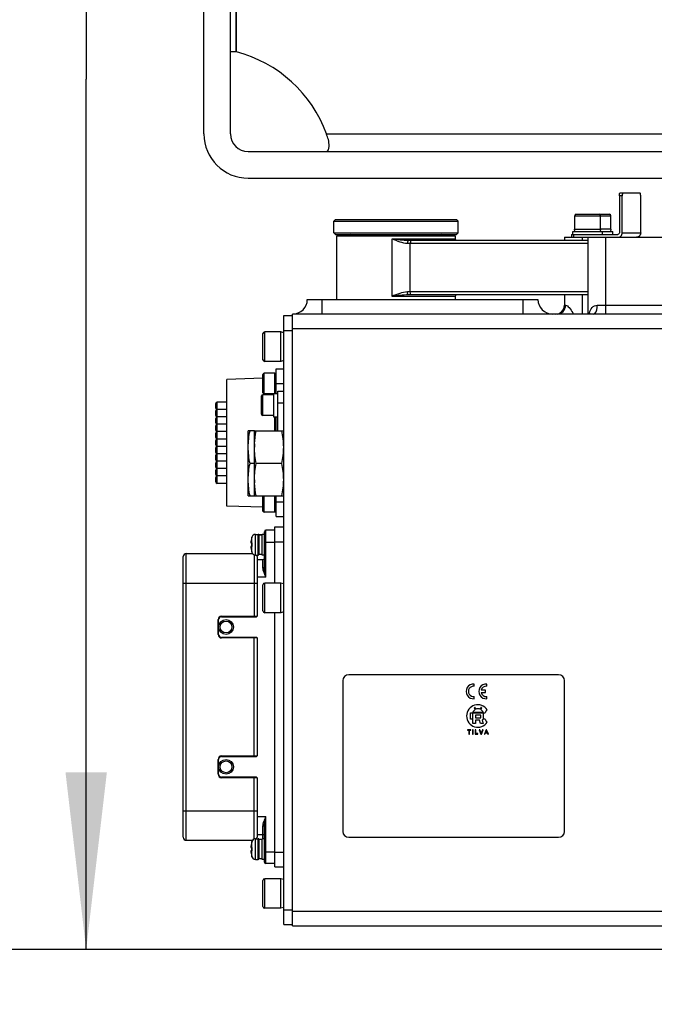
# Model space of a CAD drawing. Header units: millimetres. Extents: x 0 to 11890, y 0 to 8410.
# Tile 72 of 103: x 6640 to 6855, y 5260 to 5593. Entities that reach past the tile are written whole.
import ezdxf

# ---------------------------------------------------------------- set-up
doc = ezdxf.new("R2010")
doc.units = ezdxf.units.MM
doc.header["$LTSCALE"] = 653.95
doc.layers.get('0').update_dxf_attribs({"linetype": 'CONTINUOUS'})
for name, color, linetype in [('304103000003DXF_CONTINUOUS_LINE', 7, 'CONTINUOUS'), ('304103000004DXF_CONTINUOUS_LINE', 7, 'CONTINUOUS'), ('304104000035DXF_CONTINUOUS_LINE', 7, 'CONTINUOUS'), ('304105000026DXF_CONTINUOUS_LINE', 7, 'CONTINUOUS'), ('304105000028DXF_CONTINUOUS_LINE', 7, 'CONTINUOUS'), ('304105000031DXF_CONTINUOUS_LINE', 7, 'CONTINUOUS'), ('304105000042DXF_CONTINUOUS_LINE', 7, 'CONTINUOUS'), ('304105000436DXF_CONTINUOUS_LINE', 7, 'CONTINUOUS'), ('304106000002DXF_CONTINUOUS_LINE', 7, 'CONTINUOUS'), ('304110000233DXF_CONTINUOUS_LINE', 7, 'CONTINUOUS'), ('304110000234DXF_CONTINUOUS_LINE', 7, 'CONTINUOUS'), ('304112000003DXF_CONTINUOUS_LINE', 7, 'CONTINUOUS'), ('501023000016DXF_CONTINUOUS_LINE', 7, 'CONTINUOUS'), ('501023000020DXF_CONTINUOUS_LINE', 7, 'CONTINUOUS'), ('501023000021DXF_CONTINUOUS_LINE', 7, 'CONTINUOUS'), ('501023000078DXF_CONTINUOUS_LINE', 7, 'CONTINUOUS'), ('504001000006DXF_CONTINUOUS_LINE', 7, 'CONTINUOUS'), ('604006000001DXF_CONTINUOUS_LINE', 7, 'CONTINUOUS'), ('604006000002DXF_CONTINUOUS_LINE', 7, 'CONTINUOUS'), ('604006000006DXF_CONTINUOUS_LINE', 7, 'CONTINUOUS'), ('627001000003DXF_CONTINUOUS_LINE', 7, 'CONTINUOUS'), ('627001000004DXF_CONTINUOUS_LINE', 7, 'CONTINUOUS'), ('运动范围_DXF_BALLOON', 7, 'CONTINUOUS'), ('运动范围_DXF_DIMENSION', 7, 'CONTINUOUS')]:
    doc.layers.add(name, color=color, linetype=linetype)
doc.styles.get("Standard").update_dxf_attribs({"font": 'txt', "width": 0.7})
doc.dimstyles.new('DIMSTYLE_1', dxfattribs={"dimtxt": 100, "dimasz": 60, "dimexe": 2, "dimexo": 0.2, "dimgap": 2.5, "dimtad": 0, "dimtih": 1, "dimtoh": 1, "dimdec": 1, "dimdsep": 46, "dimtxsty": 'Standard', "dimblk": '_FILLED', "dimblk1": '_FILLED', "dimblk2": '_FILLED', "dimcen": 0.09, "dimclrt": 5, "dimazin": 2, "dimtp": 0.1, "dimtm": 0.1, "dimtfac": 1, "dimtdec": 1, "dimtofl": 0, "dimtmove": 0, "dimatfit": 3, "dimldrblk": '_FILLED', "dimfxl": 0, "dimtolj": 1, "dimarcsym": 0})
doc.dimstyles.new('DIMSTYLE_2', dxfattribs={"dimtxt": 100, "dimasz": 60, "dimexe": 2, "dimexo": 0.2, "dimgap": 2.5, "dimtad": 0, "dimtih": 1, "dimtoh": 1, "dimdsep": 46, "dimtxsty": 'Standard', "dimblk": '_FILLED', "dimblk1": '_FILLED', "dimblk2": '_FILLED', "dimcen": 0.09, "dimclrt": 5, "dimazin": 2, "dimtp": 0.01, "dimtm": 0.01, "dimtfac": 1, "dimtofl": 0, "dimtmove": 0, "dimatfit": 3, "dimldrblk": '_FILLED', "dimfxl": 0, "dimtolj": 1, "dimarcsym": 0})
doc.dimstyles.new('DIMSTYLE_3', dxfattribs={"dimtxt": 100, "dimasz": 60, "dimexe": 2, "dimexo": 0.2, "dimgap": 2.5, "dimtad": 1, "dimdec": 1, "dimdsep": 46, "dimtxsty": 'Standard', "dimblk": '_FILLED', "dimblk1": '_FILLED', "dimblk2": '_FILLED', "dimcen": 0.09, "dimclrt": 5, "dimazin": 2, "dimtp": 0.1, "dimtm": 0.1, "dimtfac": 1, "dimtdec": 1, "dimtofl": 0, "dimtmove": 0, "dimatfit": 3, "dimldrblk": '_FILLED', "dimfxl": 0, "dimtolj": 1, "dimarcsym": 0})
doc.dimstyles.new('DIMSTYLE_4', dxfattribs={"dimtxt": 100, "dimasz": 60, "dimexe": 2, "dimexo": 0.2, "dimgap": 2.5, "dimtad": 1, "dimdsep": 46, "dimtxsty": 'Standard', "dimblk": '_FILLED', "dimblk1": '_FILLED', "dimblk2": '_FILLED', "dimcen": 0.09, "dimclrt": 5, "dimazin": 2, "dimtp": 0.01, "dimtm": 0.01, "dimtfac": 1, "dimtofl": 0, "dimtmove": 0, "dimatfit": 3, "dimldrblk": '_FILLED', "dimfxl": 0, "dimtolj": 1, "dimarcsym": 0})
doc.dimstyles.new('DIMSTYLE_7', dxfattribs={"dimtxt": 100, "dimasz": 60, "dimexe": 2, "dimexo": 0.2, "dimgap": 2.5, "dimtad": 0, "dimtih": 1, "dimtoh": 1, "dimdec": 1, "dimdsep": 46, "dimtxsty": 'Standard', "dimblk": '_FILLED', "dimblk1": '_FILLED', "dimblk2": '_FILLED', "dimcen": 0.09, "dimclrt": 5, "dimazin": 2, "dimtp": 0.01, "dimtm": 0.01, "dimtfac": 1, "dimtofl": 0, "dimtmove": 0, "dimatfit": 3, "dimldrblk": '_FILLED', "dimfxl": 0, "dimtolj": 1, "dimarcsym": 0})

# ---------------------------------------------------------------- blocks, each defined once
blk = doc.blocks.new('*D5')
at = {"layer": '运动范围_DXF_DIMENSION', "color": 2, "linetype": 'Continuous', "transparency": 16777216}
blk.add_line((6593.5, 4892.23), (5267.1, 4892.23), dxfattribs=at)
blk = doc.blocks.new('_FILLED')
at = {"color": 0, "linetype": 'ByBlock'}
blk.add_solid([(0, 0), (-1, 0.1167), (-1, -0.1167)], dxfattribs=at)
blk = doc.blocks.new('*D6')
at = {"layer": '运动范围_DXF_DIMENSION', "color": 2, "linetype": 'Continuous', "transparency": 16777216}
blk.add_line((7029.4, 5278.23), (5267.1, 5278.23), dxfattribs=at)
blk = doc.blocks.new('*D9')
at = {"layer": '运动范围_DXF_DIMENSION', "color": 2, "linetype": 'Continuous', "transparency": 16777216}
blk.add_line((6956.59, 6685), (5267.1, 6685), dxfattribs=at)
blk = doc.blocks.new('*D13')
at = {"layer": '运动范围_DXF_DIMENSION', "color": 2, "linetype": 'Continuous', "transparency": 16777216}
blk.add_line((5388.14, 5865.23), (5388.14, 4198.73), dxfattribs=at)
blk = doc.blocks.new('*D15')
at = {"layer": '运动范围_DXF_DIMENSION', "color": 2, "linetype": 'Continuous', "transparency": 16777216}
for p, q in [((5388.14, 5865.23), (5388.14, 3597.55)), ((9122.85, 5865.23), (9122.85, 3597.55)), ((5388.14, 3617.55), (7255.5, 3617.55)), ((9122.85, 3617.55), (7255.5, 3617.55))]:
    blk.add_line(p, q, dxfattribs=at)
at = {"layer": '运动范围_DXF_DIMENSION', "color": 2, "linetype": 'Continuous', "transparency": 16777216, "xscale": 60, "yscale": 60, "zscale": 60, "rotation": 180}
blk.add_blockref('_FILLED', (5388.14, 3617.55), dxfattribs=at)
at = {"layer": '运动范围_DXF_DIMENSION', "color": 2, "linetype": 'Continuous', "transparency": 16777216, "xscale": 60, "yscale": 60, "zscale": 60}
blk.add_blockref('_FILLED', (9122.85, 3617.55), dxfattribs=at)
blk = doc.blocks.new('*D24')
at = {"layer": '运动范围_DXF_DIMENSION', "color": 2, "linetype": 'Continuous', "transparency": 16777216}
for p, q in [((7110.32, 5492.23), (7110.32, 7210.21)), ((7255.32, 6894.23), (7255.32, 7210.21)), ((7182.82, 7190.21), (6730.85, 7190.21)), ((7110.32, 7190.21), (7182.82, 7190.21)), ((7255.32, 7190.21), (7182.82, 7190.21))]:
    blk.add_line(p, q, dxfattribs=at)
at = {"layer": '运动范围_DXF_DIMENSION', "color": 2, "linetype": 'Continuous', "transparency": 16777216, "xscale": 60, "yscale": 60, "zscale": 60, "rotation": 180}
blk.add_blockref('_FILLED', (7110.32, 7190.21), dxfattribs=at)
at = {"layer": '运动范围_DXF_DIMENSION', "color": 2, "linetype": 'Continuous', "transparency": 16777216, "xscale": 60, "yscale": 60, "zscale": 60}
blk.add_blockref('_FILLED', (7255.32, 7190.21), dxfattribs=at)
blk = doc.blocks.new('*D28')
at = {"layer": '运动范围_DXF_DIMENSION', "color": 2, "linetype": 'Continuous', "transparency": 16777216}
for p, q in [((7053.32, 5867.23), (6642.49, 5867.23)), ((6662.49, 5867.23), (6662.49, 5572.73)), ((6662.49, 5278.23), (6662.49, 5572.73)), ((7029.22, 5278.23), (6642.49, 5278.23))]:
    blk.add_line(p, q, dxfattribs=at)
at = {"layer": '运动范围_DXF_DIMENSION', "color": 2, "linetype": 'Continuous', "transparency": 16777216, "xscale": 60, "yscale": 60, "zscale": 60}
for p, rotation in [((6662.49, 5867.23), 90), ((6662.49, 5278.23), 270)]:
    blk.add_blockref('_FILLED', p, dxfattribs=dict(at, rotation=rotation))
blk = doc.blocks.new('*D35')
at = {"layer": '运动范围_DXF_BALLOON', "color": 2, "linetype": 'Continuous', "transparency": 16777216}
for p, q in [((6845.86, 7596.69), (6845.86, 7814.98)), ((6958.59, 7442.31), (6845.86, 7596.69)), ((6958.59, 6687), (6958.59, 7442.31))]:
    blk.add_line(p, q, dxfattribs=at)
blk = doc.blocks.new('*D36')
at = {"layer": '运动范围_DXF_BALLOON', "color": 2, "linetype": 'Continuous', "transparency": 16777216}
blk.add_line((6466.67, 5502.29), (6466.67, 7814.98), dxfattribs=at)

msp = doc.modelspace()

# ---------------------------------------------------------------- linework, layer by layer
at = {"color": 2, "linetype": 'Continuous'}
for radius, start, end in [(1867.359, 315.002639, 180), (870, 109.954556, 204.946626)]:
    msp.add_arc((7255.496, 5867.233), radius, start, end, dxfattribs=at)
at = {"layer": '304103000003DXF_CONTINUOUS_LINE', "color": 7, "linetype": 'Continuous'}
for p, q in [((6747.316, 5498.233), (6747.316, 5519.733)), ((6747.317, 5519.733), (6787.316, 5519.733)), ((6771.522, 5518.233), (6832.316, 5518.233)), ((6787.316, 5519.733), (6787.316, 5518.733)), ((6832.316, 5499.733), (6771.522, 5499.733)), ((6787.316, 5499.233), (6787.316, 5498.233))]:
    msp.add_line(p, q, dxfattribs=at)
at = {"layer": '304103000003DXF_CONTINUOUS_LINE', "color": 9, "linetype": 'Continuous'}
for p, q in [((6765.989, 5499.233), (6765.989, 5518.733)), ((6765.989, 5518.733), (6787.316, 5518.733)), ((6771.195, 5517.233), (6832.316, 5517.233)), ((6772.154, 5500.733), (6772.154, 5517.233)), ((6832.316, 5500.733), (6771.195, 5500.733)), ((6787.316, 5499.233), (6765.989, 5499.233))]:
    msp.add_line(p, q, dxfattribs=at)
at = {"layer": '304103000003DXF_CONTINUOUS_LINE', "color": 7, "linetype": 'Continuous'}
for centre, start, end in [((6787.816, 5518.733), 180, 270), ((6787.816, 5499.233), 90, 180)]:
    msp.add_arc(centre, 0.5, start, end, dxfattribs=at)
at = {"layer": '304103000003DXF_CONTINUOUS_LINE', "color": 9, "linetype": 'Continuous'}
for points, knots in [([(6765.989, 5518.733), (6766.841, 5518.386), (6768.51, 5517.701), (6770.303, 5517.234), (6771.195, 5517.233)], [0, 0, 0, 0, 0.5075334, 1, 1, 1, 1]), ([(6771.522, 5518.233), (6771.398, 5518.233), (6771.214, 5517.783), (6771.195, 5517.471), (6771.195, 5517.233)], [0, 0, 0, 0, 0.3433011, 1, 1, 1, 1]), ([(6772.529, 5518.233), (6772.397, 5518.233), (6772.173, 5517.804), (6772.154, 5517.472), (6772.154, 5517.233)], [0, 0, 0, 0, 0.3556388, 1, 1, 1, 1]), ([(6771.195, 5500.733), (6770.303, 5500.733), (6768.51, 5500.265), (6766.841, 5499.581), (6765.989, 5499.233)], [0, 0, 0, 0, 0.4924677, 1, 1, 1, 1]), ([(6771.522, 5499.733), (6771.398, 5499.733), (6771.214, 5500.184), (6771.195, 5500.495), (6771.195, 5500.733)], [0, 0, 0, 0, 0.3433022, 1, 1, 1, 1]), ([(6772.529, 5499.733), (6772.397, 5499.733), (6772.173, 5500.162), (6772.154, 5500.495), (6772.154, 5500.733)], [0, 0, 0, 0, 0.3556388, 1, 1, 1, 1])]:
    msp.add_open_spline(points, degree=3, knots=knots, dxfattribs=at)
for points in [[(6765.989, 5518.733), (6767.827, 5518.507), (6769.67, 5518.233), (6771.522, 5518.233)], [(6771.522, 5499.733), (6769.67, 5499.733), (6767.827, 5499.46), (6765.989, 5499.233)]]:
    msp.add_open_spline(points, degree=3, dxfattribs=at)
at = {"layer": '304103000004DXF_CONTINUOUS_LINE', "color": 7, "linetype": 'Continuous'}
for p, q in [((6824.316, 5519.233), (6890.316, 5519.233)), ((6824.316, 5519.233), (6824.316, 5518.233)), ((6832.316, 5493.233), (6832.316, 5519.233)), ((6737.316, 5498.233), (6815.316, 5498.233)), ((6824.316, 5499.733), (6824.316, 5496.233)), ((6732.316, 5286.233), (6732.316, 5493.233)), ((6890.316, 5493.233), (6732.316, 5493.233)), ((6732.316, 5286.233), (6859.316, 5286.233))]:
    msp.add_line(p, q, dxfattribs=at)
at = {"layer": '304103000004DXF_CONTINUOUS_LINE', "color": 9, "linetype": 'Continuous'}
for p, q in [((6830.316, 5519.233), (6830.316, 5518.233)), ((6838.316, 5493.233), (6838.316, 5519.233)), ((6742.316, 5493.233), (6742.316, 5498.233)), ((6810.316, 5493.233), (6810.316, 5498.233)), ((6830.316, 5499.733), (6830.316, 5493.233)), ((6824.316, 5496.233), (6824.681, 5496.233)), ((6835.428, 5496.233), (6873.316, 5496.233)), ((6895.316, 5488.233), (6732.316, 5488.233)), ((6732.316, 5291.233), (6865.316, 5291.233))]:
    msp.add_line(p, q, dxfattribs=at)
at = {"layer": '304103000004DXF_CONTINUOUS_LINE', "color": 7, "linetype": 'Continuous'}
for centre, radius, start, end in [((6732.316, 5498.233), 5, 270, 360), ((6820.316, 5498.233), 5, 180, 270), ((6821.316, 5496.233), 3, 270, 360)]:
    msp.add_arc(centre, radius, start, end, dxfattribs=at)
at = {"layer": '304103000004DXF_CONTINUOUS_LINE', "color": 9, "linetype": 'Continuous'}
for centre, radius, start, end in [((6811.192, 5484.365), 18.482, 28.67856, 30.40906), ((6841.742, 5491.326), 9.246, 165.62207, 168.06845)]:
    msp.add_arc(centre, radius, start, end, dxfattribs=at)
for points, knots in [([(6821.864, 5493.233), (6822.59, 5493.233), (6824.123, 5493.919), (6824.681, 5495.475), (6824.681, 5496.233)], [0, 0, 0, 0, 0.4889122, 1, 1, 1, 1]), ([(6824.681, 5496.233), (6825.146, 5496.233), (6826.111, 5495.251), (6826.765, 5494.345), (6827.132, 5493.72)], [0, 0, 0, 0, 0.3909969, 1, 1, 1, 1]), ([(6832.785, 5493.622), (6832.953, 5494.274), (6833.395, 5495.606), (6834.779, 5496.233), (6835.428, 5496.233)], [0, 0, 0, 0, 0.50934, 1, 1, 1, 1]), ([(6833.983, 5493.233), (6834.182, 5493.233), (6835.304, 5493.833), (6835.428, 5495.263), (6835.428, 5496.233)], [0, 0, 0, 0, 0.1704113, 1, 1, 1, 1])]:
    msp.add_open_spline(points, degree=3, knots=knots, dxfattribs=at)
at = {"layer": '304104000035DXF_CONTINUOUS_LINE', "color": 7, "linetype": 'Continuous'}
for p, q in [((6746.816, 5525.233), (6746.316, 5524.733)), ((6746.316, 5520.733), (6746.316, 5524.733)), ((6746.316, 5524.733), (6788.316, 5524.733)), ((6746.816, 5525.233), (6787.816, 5525.233)), ((6787.816, 5525.233), (6788.316, 5524.733)), ((6788.316, 5520.733), (6788.316, 5524.733)), ((6746.816, 5520.233), (6746.316, 5520.733)), ((6746.316, 5520.733), (6788.316, 5520.733)), ((6746.816, 5520.233), (6787.816, 5520.233)), ((6787.816, 5520.233), (6788.316, 5520.733))]:
    msp.add_line(p, q, dxfattribs=at)
for centre, start, end in [((6751.816, 5519.733), 0, 90), ((6782.816, 5519.733), 90, 180)]:
    msp.add_arc(centre, 0.5, start, end, dxfattribs=at)
at = {"layer": '304105000026DXF_CONTINUOUS_LINE', "color": 7, "linetype": 'Continuous'}
for p, q in [((6729.316, 5286.733), (6729.316, 5492.733)), ((6729.316, 5492.733), (6732.316, 5492.733)), ((6729.316, 5286.733), (6732.316, 5286.733))]:
    msp.add_line(p, q, dxfattribs=at)
at = {"layer": '304105000026DXF_CONTINUOUS_LINE', "color": 9, "linetype": 'Continuous'}
for p, q in [((6729.316, 5487.733), (6732.316, 5487.733)), ((6729.316, 5291.733), (6732.316, 5291.733))]:
    msp.add_line(p, q, dxfattribs=at)
at = {"layer": '304105000028DXF_CONTINUOUS_LINE', "color": 7, "linetype": 'Continuous'}
for p, q in [((6702.316, 5554.233), (6702.316, 5629.233)), ((6711.316, 5554.233), (6711.316, 5629.233)), ((6713.116, 5629.233), (6713.116, 5581.981)), ((6713.316, 5581.93), (6713.316, 5629.233)), ((6717.316, 5548.233), (7349.316, 5548.233)), ((6717.316, 5539.233), (7349.316, 5539.233))]:
    msp.add_line(p, q, dxfattribs=at)
at = {"layer": '304105000028DXF_CONTINUOUS_LINE', "color": 9, "linetype": 'Continuous'}
msp.add_line((6743.777, 5554.233), (7322.856, 5554.233), dxfattribs=at)
at = {"layer": '304105000028DXF_CONTINUOUS_LINE', "color": 7, "linetype": 'Continuous'}
for centre, radius, start, end in [((6712.216, 5560.598), 21.402, 87.5899, 92.4101), ((6702.316, 5539.233), 44.091, 19.88948, 75.55296), ((6717.316, 5554.233), 15, 180, 270), ((6717.316, 5554.233), 6, 180, 270)]:
    msp.add_arc(centre, radius, start, end, dxfattribs=at)
msp.add_open_spline([(6743.777, 5548.233), (6744.434, 5548.233), (6745.013, 5551.27), (6744.269, 5552.875), (6743.777, 5554.233)], degree=3, knots=[0, 0, 0, 0, 0.3124625, 1, 1, 1, 1], dxfattribs=at)
at = {"layer": '304105000031DXF_CONTINUOUS_LINE', "color": 7, "linetype": 'Continuous'}
for p, q in [((6725.816, 5466.411), (6727.316, 5466.411)), ((6725.816, 5466.411), (6725.816, 5458.511)), ((6725.816, 5458.511), (6727.316, 5458.511))]:
    msp.add_line(p, q, dxfattribs=at)
at = {"layer": '304105000042DXF_CONTINUOUS_LINE', "color": 7, "linetype": 'Continuous'}
for p, q in [((6727.316, 5467.233), (6729.316, 5467.233)), ((6727.316, 5453.733), (6727.316, 5467.233))]:
    msp.add_line(p, q, dxfattribs=at)
at = {"layer": '304105000042DXF_CONTINUOUS_LINE', "color": 9, "linetype": 'Continuous'}
msp.add_line((6727.316, 5463.233), (6729.316, 5463.233), dxfattribs=at)
at = {"layer": '304105000436DXF_CONTINUOUS_LINE', "color": 7, "linetype": 'Continuous'}
for p, q in [((6843.133, 5534.233), (6849.86, 5534.233)), ((6842.882, 5533.233), (6842.882, 5520.733)), ((6843.85, 5520.733), (6843.85, 5533.233)), ((6850.11, 5520.733), (6850.11, 5533.233)), ((6826.642, 5520.233), (6842.398, 5520.233)), ((6826.642, 5520.233), (6826.642, 5519.233))]:
    msp.add_line(p, q, dxfattribs=at)
at = {"layer": '304105000436DXF_CONTINUOUS_LINE', "color": 9, "linetype": 'Continuous'}
for p, q in [((6843.85, 5533.233), (6842.882, 5533.233)), ((6827.392, 5520.233), (6827.392, 5519.233)), ((6843.85, 5520.733), (6850.11, 5520.733))]:
    msp.add_line(p, q, dxfattribs=at)
at = {"layer": '304105000436DXF_CONTINUOUS_LINE', "color": 7, "linetype": 'Continuous'}
for points, knots in [([(6842.882, 5533.233), (6842.882, 5533.47), (6842.912, 5533.794), (6843.002, 5534.123), (6843.092, 5534.233), (6843.133, 5534.233)], [0, 0, 0, 0, 0.6676563, 0.8850667, 1, 1, 1, 1]), ([(6844.101, 5534.233), (6844.06, 5534.233), (6843.97, 5534.123), (6843.881, 5533.794), (6843.85, 5533.47), (6843.85, 5533.233)], [0, 0, 0, 0, 0.1149333, 0.3323437, 1, 1, 1, 1]), ([(6850.11, 5533.233), (6850.11, 5533.47), (6850.08, 5533.794), (6849.99, 5534.123), (6849.9, 5534.233), (6849.86, 5534.233)], [0, 0, 0, 0, 0.6676563, 0.8850667, 1, 1, 1, 1]), ([(6842.882, 5520.733), (6842.882, 5520.606), (6842.783, 5520.344), (6842.522, 5520.233), (6842.398, 5520.233)], [0, 0, 0, 0, 0.5057211, 1, 1, 1, 1]), ([(6842.398, 5519.233), (6842.692, 5519.233), (6843.299, 5519.431), (6843.669, 5519.948), (6843.766, 5520.23)], [0, 0, 0, 0, 0.4955731, 1, 1, 1, 1]), ([(6850.11, 5520.733), (6850.11, 5520.352), (6849.812, 5519.565), (6849.03, 5519.233), (6848.658, 5519.233)], [0, 0, 0, 0, 0.5057211, 1, 1, 1, 1])]:
    msp.add_open_spline(points, degree=3, knots=knots, dxfattribs=at)
msp.add_open_spline([(6843.766, 5520.23), (6843.822, 5520.391), (6843.85, 5520.563), (6843.85, 5520.733)], degree=3, dxfattribs=at)
at = {"layer": '304106000002DXF_CONTINUOUS_LINE', "color": 7, "linetype": 'Continuous'}
for p, q in [((6695.316, 5316.233), (6695.316, 5411.233)), ((6696.316, 5412.233), (6718.775, 5412.233)), ((6720.316, 5411.233), (6720.316, 5391.083)), ((6708.316, 5390.883), (6720.116, 5390.883)), ((6707.316, 5384.883), (6707.316, 5389.883)), ((6720.116, 5383.883), (6708.316, 5383.883)), ((6720.316, 5383.683), (6720.316, 5343.783)), ((6708.316, 5343.583), (6720.116, 5343.583)), ((6707.316, 5337.583), (6707.316, 5342.583)), ((6720.116, 5336.583), (6708.316, 5336.583)), ((6720.316, 5336.383), (6720.316, 5316.233)), ((6696.316, 5315.233), (6718.775, 5315.233))]:
    msp.add_line(p, q, dxfattribs=at)
at = {"layer": '304106000002DXF_CONTINUOUS_LINE', "color": 9, "linetype": 'Continuous'}
for p, q in [((6696.316, 5315.233), (6696.316, 5412.233)), ((6719.316, 5411.832), (6719.316, 5390.883)), ((6695.316, 5402.233), (6720.316, 5402.233)), ((6708.316, 5391.083), (6720.316, 5391.083)), ((6708.316, 5391.083), (6708.316, 5390.883)), ((6707.116, 5389.883), (6707.316, 5389.883)), ((6707.116, 5384.883), (6707.116, 5389.883)), ((6707.116, 5384.883), (6707.316, 5384.883)), ((6708.316, 5383.683), (6708.316, 5383.883)), ((6720.316, 5383.683), (6708.316, 5383.683)), ((6719.316, 5343.583), (6719.316, 5383.883)), ((6708.316, 5343.783), (6720.316, 5343.783)), ((6708.316, 5343.783), (6708.316, 5343.583)), ((6707.116, 5342.583), (6707.316, 5342.583)), ((6707.116, 5337.583), (6707.116, 5342.583)), ((6707.116, 5337.583), (6707.316, 5337.583)), ((6708.316, 5336.383), (6708.316, 5336.583)), ((6720.316, 5336.383), (6708.316, 5336.383)), ((6719.316, 5315.635), (6719.316, 5336.583)), ((6695.316, 5325.233), (6720.316, 5325.233))]:
    msp.add_line(p, q, dxfattribs=at)
at = {"layer": '304106000002DXF_CONTINUOUS_LINE', "color": 7, "linetype": 'Continuous'}
for centre, radius, start, end in [((6696.316, 5411.233), 1, 90, 180), ((6719.316, 5411.233), 1, 0, 30.33173), ((6708.316, 5389.883), 1, 90, 180), ((6720.116, 5391.083), 0.2, 270, 360), ((6708.316, 5384.883), 1, 180, 270), ((6720.116, 5383.683), 0.2, 0, 90), ((6708.316, 5342.583), 1, 90, 180), ((6720.116, 5343.783), 0.2, 270, 360), ((6708.316, 5337.583), 1, 180, 270), ((6720.116, 5336.383), 0.2, 0, 90), ((6696.316, 5316.233), 1, 180, 270), ((6719.316, 5316.233), 1, 329.66827, 360)]:
    msp.add_arc(centre, radius, start, end, dxfattribs=at)
at = {"layer": '304106000002DXF_CONTINUOUS_LINE', "color": 9, "linetype": 'Continuous'}
for centre, start, end in [((6708.316, 5389.883), 90, 180), ((6708.316, 5384.883), 180, 270), ((6708.316, 5342.583), 90, 180), ((6708.316, 5337.583), 180, 270)]:
    msp.add_arc(centre, 1.2, start, end, dxfattribs=at)
at = {"layer": '304110000233DXF_CONTINUOUS_LINE', "color": 7, "linetype": 'Continuous'}
for p, q in [((6726.816, 5474.733), (6729.316, 5474.733)), ((6726.816, 5466.411), (6726.816, 5474.733)), ((6722.316, 5471.576), (6710.116, 5471.15)), ((6710.116, 5428.316), (6710.116, 5471.15)), ((6710.116, 5463.483), (6706.816, 5463.483)), ((6706.316, 5461.483), (6706.316, 5462.983)), ((6706.316, 5458.983), (6706.316, 5460.483)), ((6710.116, 5460.983), (6706.816, 5460.983)), ((6706.316, 5456.483), (6706.316, 5457.983)), ((6710.116, 5458.483), (6706.816, 5458.483)), ((6726.816, 5453.733), (6726.816, 5458.511)), ((6706.316, 5453.983), (6706.316, 5455.483)), ((6710.116, 5455.983), (6706.816, 5455.983)), ((6710.116, 5453.483), (6706.816, 5453.483)), ((6706.316, 5451.483), (6706.316, 5452.983)), ((6706.316, 5448.983), (6706.316, 5450.483)), ((6710.116, 5450.983), (6706.816, 5450.983)), ((6706.316, 5446.483), (6706.316, 5447.983)), ((6710.116, 5448.483), (6706.816, 5448.483)), ((6706.316, 5443.983), (6706.316, 5445.483)), ((6710.116, 5445.983), (6706.816, 5445.983)), ((6710.116, 5443.483), (6706.816, 5443.483)), ((6706.316, 5441.483), (6706.316, 5442.983)), ((6706.316, 5438.983), (6706.316, 5440.483)), ((6710.116, 5440.983), (6706.816, 5440.983)), ((6706.316, 5436.483), (6706.316, 5437.983)), ((6710.116, 5438.483), (6706.816, 5438.483)), ((6710.116, 5435.983), (6706.816, 5435.983)), ((6726.816, 5424.733), (6726.816, 5431.733)), ((6722.316, 5427.89), (6710.116, 5428.316)), ((6726.816, 5424.733), (6729.316, 5424.733))]:
    msp.add_line(p, q, dxfattribs=at)
at = {"layer": '304110000233DXF_CONTINUOUS_LINE', "color": 9, "linetype": 'Continuous'}
for p, q in [((6726.816, 5469.733), (6729.316, 5469.733)), ((6706.816, 5435.983), (6706.816, 5463.483)), ((6726.334, 5453.733), (6726.334, 5458.511)), ((6726.816, 5429.733), (6729.316, 5429.733))]:
    msp.add_line(p, q, dxfattribs=at)
at = {"layer": '304110000233DXF_CONTINUOUS_LINE', "color": 7, "linetype": 'Continuous'}
for centre, start, end in [((6706.816, 5462.983), 90, 180), ((6706.816, 5461.483), 180, 270), ((6706.816, 5460.483), 90, 180), ((6706.816, 5458.983), 180, 270), ((6706.816, 5457.983), 90, 180), ((6706.816, 5456.483), 180, 270), ((6706.816, 5455.483), 90, 180), ((6706.816, 5453.983), 180, 270), ((6706.816, 5452.983), 90, 180), ((6706.816, 5451.483), 180, 270), ((6706.816, 5450.483), 90, 180), ((6706.816, 5448.983), 180, 270), ((6706.816, 5447.983), 90, 180), ((6706.816, 5446.483), 180, 270), ((6706.816, 5445.483), 90, 180), ((6706.816, 5443.983), 180, 270), ((6706.816, 5442.983), 90, 180), ((6706.816, 5441.483), 180, 270), ((6706.816, 5440.483), 90, 180), ((6706.816, 5438.983), 180, 270), ((6706.816, 5437.983), 90, 180), ((6706.816, 5436.483), 180, 270)]:
    msp.add_arc(centre, 0.5, start, end, dxfattribs=at)
at = {"layer": '304110000234DXF_CONTINUOUS_LINE', "color": 7, "linetype": 'Continuous'}
for p, q in [((6726.316, 5420.133), (6723.316, 5420.133)), ((6726.316, 5421.233), (6729.316, 5421.233)), ((6726.316, 5402.233), (6726.316, 5421.233)), ((6718.492, 5417.633), (6718.542, 5417.805)), ((6718.492, 5417.633), (6718.513, 5417.633)), ((6719.787, 5418.733), (6720.716, 5418.733)), ((6722.016, 5418.533), (6720.916, 5418.533)), ((6720.916, 5418.533), (6720.916, 5411.933)), ((6722.016, 5418.51), (6720.916, 5418.51)), ((6722.816, 5418.733), (6722.016, 5418.733)), ((6722.016, 5411.734), (6722.016, 5418.733)), ((6722.816, 5407.697), (6722.816, 5419.633)), ((6718.206, 5415.833), (6718.513, 5415.833)), ((6718.513, 5414.633), (6718.206, 5414.633)), ((6718.513, 5412.833), (6718.492, 5412.833)), ((6718.492, 5412.833), (6718.542, 5412.662)), ((6719.787, 5411.733), (6720.716, 5411.733)), ((6720.316, 5410.233), (6722.316, 5410.233)), ((6722.016, 5411.933), (6720.916, 5411.933)), ((6722.816, 5411.733), (6722.016, 5411.733)), ((6726.316, 5306.233), (6726.316, 5392.233)), ((6720.316, 5317.233), (6722.316, 5317.233)), ((6722.816, 5307.833), (6722.816, 5319.769)), ((6718.492, 5314.633), (6718.542, 5314.805)), ((6718.492, 5314.633), (6718.513, 5314.633)), ((6719.787, 5315.733), (6720.716, 5315.733)), ((6722.016, 5315.533), (6720.916, 5315.533)), ((6720.916, 5315.533), (6720.916, 5308.933)), ((6722.816, 5315.733), (6722.016, 5315.733)), ((6722.016, 5308.734), (6722.016, 5315.733)), ((6718.206, 5312.833), (6718.513, 5312.833)), ((6718.513, 5311.633), (6718.206, 5311.633)), ((6718.513, 5309.833), (6718.492, 5309.833)), ((6718.492, 5309.833), (6718.542, 5309.662)), ((6719.787, 5308.733), (6720.716, 5308.733)), ((6722.016, 5308.957), (6720.916, 5308.957)), ((6722.016, 5308.933), (6720.916, 5308.933)), ((6722.816, 5308.733), (6722.016, 5308.733)), ((6726.316, 5307.333), (6723.316, 5307.333)), ((6726.316, 5306.233), (6729.316, 5306.233))]:
    msp.add_line(p, q, dxfattribs=at)
at = {"layer": '304110000234DXF_CONTINUOUS_LINE', "color": 9, "linetype": 'Continuous'}
for p, q in [((6723.316, 5404.233), (6723.316, 5420.133)), ((6718.542, 5417.51), (6718.542, 5417.805)), ((6718.542, 5412.956), (6718.542, 5417.51)), ((6719.787, 5411.733), (6719.787, 5418.733)), ((6720.716, 5411.733), (6720.716, 5418.733)), ((6722.816, 5416.133), (6726.316, 5416.133)), ((6726.316, 5416.233), (6729.316, 5416.233)), ((6718.542, 5412.662), (6718.542, 5412.956)), ((6722.316, 5407.431), (6722.316, 5410.233)), ((6723.316, 5404.233), (6720.316, 5404.233)), ((6720.316, 5323.233), (6723.316, 5323.233)), ((6723.316, 5307.333), (6723.316, 5323.233)), ((6722.316, 5317.233), (6722.316, 5320.036)), ((6718.542, 5314.51), (6718.542, 5314.805)), ((6718.542, 5309.956), (6718.542, 5314.51)), ((6719.787, 5308.733), (6719.787, 5315.733)), ((6720.716, 5308.733), (6720.716, 5315.733)), ((6722.816, 5311.333), (6726.316, 5311.333)), ((6726.316, 5311.233), (6729.316, 5311.233)), ((6718.542, 5309.662), (6718.542, 5309.956))]:
    msp.add_line(p, q, dxfattribs=at)
at = {"layer": '304110000234DXF_CONTINUOUS_LINE', "color": 7, "linetype": 'Continuous'}
for centre, radius in [((6709.816, 5387.383), 2.5), ((6709.816, 5387.383), 2), ((6709.816, 5340.083), 2.5), ((6709.816, 5340.083), 2)]:
    msp.add_circle(centre, radius, dxfattribs=at)
for centre, radius, start, end in [((6723.316, 5419.633), 0.5, 90, 180), ((6727.166, 5415.233), 8.98, 164.49864, 176.16891), ((6719.787, 5417.433), 1.3, 90, 163.39845), ((6720.716, 5418.533), 0.2, 0, 90), ((6727.166, 5415.233), 8.98, 183.83109, 195.50136), ((6727.166, 5415.233), 8.674, 176.0336, 183.9664), ((6719.787, 5413.033), 1.3, 196.60155, 270), ((6720.716, 5411.933), 0.2, 270, 360), ((6722.316, 5410.733), 0.5, 270, 360), ((6722.316, 5316.733), 0.5, 0, 90), ((6727.166, 5312.233), 8.98, 164.49864, 176.16891), ((6719.787, 5314.433), 1.3, 90, 163.39845), ((6720.716, 5315.533), 0.2, 0, 90), ((6727.166, 5312.233), 8.98, 183.83109, 195.50136), ((6727.166, 5312.233), 8.674, 176.0336, 183.9664), ((6719.787, 5310.033), 1.3, 196.60155, 270), ((6720.716, 5308.933), 0.2, 270, 360), ((6723.316, 5307.833), 0.5, 180, 270)]:
    msp.add_arc(centre, radius, start, end, dxfattribs=at)
at = {"layer": '304110000234DXF_CONTINUOUS_LINE', "color": 9, "linetype": 'Continuous'}
for points, knots in [([(6722.816, 5407.697), (6722.816, 5407.661), (6722.726, 5407.466), (6722.48, 5407.431), (6722.316, 5407.431)], [0, 0, 0, 0, 0.1816504, 1, 1, 1, 1]), ([(6723.316, 5404.233), (6723.088, 5404.77), (6722.656, 5405.795), (6722.316, 5406.894), (6722.316, 5407.431)], [0, 0, 0, 0, 0.5206917, 1, 1, 1, 1]), ([(6723.316, 5404.233), (6723.147, 5405.099), (6722.91, 5406.244), (6722.816, 5407.411), (6722.816, 5407.697)], [0, 0, 0, 0, 0.7550574, 1, 1, 1, 1]), ([(6722.316, 5320.036), (6722.316, 5320.573), (6722.656, 5321.672), (6723.088, 5322.696), (6723.316, 5323.233)], [0, 0, 0, 0, 0.4793116, 1, 1, 1, 1]), ([(6722.816, 5319.769), (6722.816, 5320.055), (6722.91, 5321.222), (6723.147, 5322.368), (6723.316, 5323.233)], [0, 0, 0, 0, 0.2449434, 1, 1, 1, 1]), ([(6722.816, 5319.769), (6722.816, 5319.805), (6722.726, 5320.001), (6722.48, 5320.036), (6722.316, 5320.036)], [0, 0, 0, 0, 0.1816506, 1, 1, 1, 1])]:
    msp.add_open_spline(points, degree=3, knots=knots, dxfattribs=at)
at = {"layer": '304112000003DXF_CONTINUOUS_LINE', "color": 7, "linetype": 'Continuous'}
for p, q in [((6822.316, 5371.233), (6751.316, 5371.233)), ((6749.316, 5369.233), (6749.316, 5318.233)), ((6793.816, 5367.34), (6793.816, 5368.096)), ((6798.066, 5367.34), (6798.066, 5368.096)), ((6824.316, 5318.233), (6824.316, 5369.233)), ((6793.816, 5363.121), (6793.816, 5363.876)), ((6797.566, 5365.983), (6796.107, 5365.983)), ((6796.107, 5365.233), (6797.566, 5365.233)), ((6797.566, 5365.233), (6797.566, 5365.983)), ((6798.066, 5363.121), (6798.066, 5363.876)), ((6794.153, 5359.492), (6793.89, 5360.019)), ((6794.069, 5360.108), (6794.332, 5359.581)), ((6795.801, 5359.581), (6796.064, 5360.108)), ((6796.243, 5360.019), (6795.98, 5359.492)), ((6792.546, 5358.333), (6793.166, 5358.333)), ((6792.546, 5356.233), (6792.546, 5358.333)), ((6793.166, 5358.333), (6793.166, 5356.233)), ((6796.816, 5358.483), (6793.316, 5358.483)), ((6793.316, 5358.333), (6796.816, 5358.333)), ((6793.316, 5354.733), (6793.316, 5358.333)), ((6795.966, 5357.603), (6794.236, 5357.603)), ((6794.236, 5357.603), (6794.236, 5356.703)), ((6794.236, 5356.703), (6795.966, 5356.703)), ((6795.966, 5356.703), (6795.966, 5357.603)), ((6796.816, 5358.333), (6796.816, 5356.233)), ((6796.966, 5358.333), (6797.466, 5358.333)), ((6796.966, 5356.233), (6796.966, 5358.333)), ((6793.166, 5356.233), (6792.546, 5356.233)), ((6794.216, 5354.733), (6793.316, 5354.733)), ((6795.516, 5355.833), (6794.216, 5355.833)), ((6794.216, 5355.833), (6794.216, 5354.733)), ((6795.939, 5354.733), (6795.516, 5355.833)), ((6796.839, 5354.733), (6795.939, 5354.733)), ((6796.816, 5356.233), (6796.416, 5355.833)), ((6796.416, 5355.833), (6796.839, 5354.733)), ((6797.466, 5356.233), (6796.966, 5356.233)), ((6792.614, 5352.613), (6791.456, 5352.613)), ((6791.456, 5352.613), (6791.456, 5352.441)), ((6791.456, 5352.441), (6791.938, 5352.441)), ((6791.938, 5352.441), (6791.938, 5351.153)), ((6791.938, 5351.153), (6792.131, 5351.153)), ((6792.131, 5352.441), (6792.614, 5352.441)), ((6792.131, 5351.153), (6792.131, 5352.441)), ((6792.614, 5352.441), (6792.614, 5352.613)), ((6793.412, 5352.613), (6793.219, 5352.613)), ((6793.219, 5352.613), (6793.219, 5351.153)), ((6793.219, 5351.153), (6793.412, 5351.153)), ((6793.412, 5351.153), (6793.412, 5352.613)), ((6794.312, 5352.613), (6794.119, 5352.613)), ((6794.119, 5352.613), (6794.119, 5351.153)), ((6794.119, 5351.153), (6795.031, 5351.153)), ((6794.312, 5351.326), (6794.312, 5352.613)), ((6795.031, 5351.326), (6794.312, 5351.326)), ((6795.031, 5351.153), (6795.031, 5351.326)), ((6795.696, 5352.613), (6795.487, 5352.613)), ((6795.487, 5352.613), (6796.053, 5351.153)), ((6796.076, 5351.553), (6795.696, 5352.613)), ((6796.053, 5351.153), (6796.251, 5351.153)), ((6796.626, 5352.613), (6796.231, 5351.553)), ((6796.251, 5351.153), (6796.823, 5352.613)), ((6796.823, 5352.613), (6796.626, 5352.613)), ((6797.77, 5352.613), (6797.21, 5351.153)), ((6797.21, 5351.153), (6797.415, 5351.153)), ((6797.415, 5351.153), (6797.575, 5351.595)), ((6797.575, 5351.595), (6798.186, 5351.595)), ((6797.631, 5351.753), (6797.791, 5352.181)), ((6798.126, 5351.753), (6797.631, 5351.753)), ((6797.979, 5352.613), (6797.77, 5352.613)), ((6797.974, 5352.157), (6798.126, 5351.753)), ((6798.576, 5351.153), (6797.979, 5352.613)), ((6798.186, 5351.595), (6798.356, 5351.153)), ((6798.356, 5351.153), (6798.576, 5351.153)), ((6751.316, 5316.233), (6822.316, 5316.233))]:
    msp.add_line(p, q, dxfattribs=at)
for centre, radius, start, end in [((6751.316, 5369.233), 2, 90, 180), ((6822.316, 5369.233), 2, 0, 90), ((6793.566, 5365.608), 2.5, 84.26083, 275.73917), ((6793.566, 5365.608), 1.75, 81.78679, 278.21321), ((6797.816, 5365.608), 2.5, 84.26083, 275.73917), ((6797.816, 5365.608), 1.75, 81.78679, 167.62637), ((6797.816, 5365.608), 1.75, 192.37363, 278.21321), ((6795.016, 5357.283), 3.8, 33.54774, 326.45226), ((6793.979, 5360.063), 0.1, 26.5, 206.5), ((6796.153, 5360.063), 0.1, 333.5, 153.5), ((6795.066, 5357.883), 1.85, 119.59858, 161.07536), ((6795.066, 5357.883), 1.85, 66.59858, 113.40142), ((6795.066, 5357.883), 1.85, 18.92464, 60.40142), ((6799.822, 5357.495), 2.5, 130.9402, 160.40351), ((6799.822, 5357.072), 2.5, 199.59649, 229.0598), ((6792.552, 5350.29), 3.743, 15.8711, 19.71444), ((6751.316, 5318.233), 2, 180, 270), ((6822.316, 5318.233), 2, 270, 360)]:
    msp.add_arc(centre, radius, start, end, dxfattribs=at)
for points in [[(6796.231, 5351.553), (6796.201, 5351.473), (6796.174, 5351.393), (6796.152, 5351.314)], [(6797.791, 5352.181), (6797.825, 5352.273), (6797.851, 5352.366), (6797.87, 5352.46)], [(6797.87, 5352.46), (6797.892, 5352.38), (6797.927, 5352.28), (6797.974, 5352.157)]]:
    msp.add_open_spline(points, degree=3, dxfattribs=at)
at = {"layer": '501023000016DXF_CONTINUOUS_LINE', "color": 7, "linetype": 'Continuous'}
for p, q in [((6722.316, 5466.633), (6722.316, 5472.833)), ((6726.316, 5473.233), (6722.716, 5473.233)), ((6726.316, 5466.411), (6726.316, 5473.233)), ((6725.816, 5466.233), (6722.716, 5466.233)), ((6722.316, 5426.633), (6722.316, 5431.733)), ((6726.316, 5426.233), (6726.316, 5431.733)), ((6726.316, 5426.233), (6722.716, 5426.233))]:
    msp.add_line(p, q, dxfattribs=at)
at = {"layer": '501023000016DXF_CONTINUOUS_LINE', "color": 9, "linetype": 'Continuous'}
for p, q in [((6722.716, 5466.233), (6722.716, 5473.233)), ((6722.716, 5426.233), (6722.716, 5431.733))]:
    msp.add_line(p, q, dxfattribs=at)
at = {"layer": '501023000016DXF_CONTINUOUS_LINE', "color": 7, "linetype": 'Continuous'}
for centre, start, end in [((6722.716, 5472.833), 90, 180), ((6722.716, 5466.633), 180, 270), ((6722.716, 5426.633), 180, 270)]:
    msp.add_arc(centre, 0.4, start, end, dxfattribs=at)
at = {"layer": '501023000020DXF_CONTINUOUS_LINE', "color": 7, "linetype": 'Continuous'}
for p, q in [((6721.816, 5459.361), (6721.816, 5465.561)), ((6725.816, 5465.961), (6722.216, 5465.961)), ((6725.816, 5458.961), (6722.216, 5458.961))]:
    msp.add_line(p, q, dxfattribs=at)
at = {"layer": '501023000020DXF_CONTINUOUS_LINE', "color": 9, "linetype": 'Continuous'}
msp.add_line((6722.216, 5458.961), (6722.216, 5465.961), dxfattribs=at)
at = {"layer": '501023000020DXF_CONTINUOUS_LINE', "color": 7, "linetype": 'Continuous'}
for centre, start, end in [((6722.216, 5465.561), 90, 180), ((6722.216, 5459.361), 180, 270)]:
    msp.add_arc(centre, 0.4, start, end, dxfattribs=at)
at = {"layer": '501023000021DXF_CONTINUOUS_LINE', "color": 7, "linetype": 'Continuous'}
for p, q in [((6828.298, 5527.033), (6836.018, 5527.033)), ((6836.018, 5527.033), (6839.523, 5527.033)), ((6827.798, 5522.044), (6827.798, 5526.533)), ((6836.518, 5522.044), (6836.518, 5526.533)), ((6840.023, 5522.044), (6840.023, 5526.533))]:
    msp.add_line(p, q, dxfattribs=at)
at = {"layer": '501023000021DXF_CONTINUOUS_LINE', "color": 9, "linetype": 'Continuous'}
for p, q in [((6827.798, 5526.533), (6836.518, 5526.533)), ((6836.518, 5526.533), (6840.023, 5526.533))]:
    msp.add_line(p, q, dxfattribs=at)
at = {"layer": '501023000021DXF_CONTINUOUS_LINE', "color": 7, "linetype": 'Continuous'}
for centre, start, end in [((6828.298, 5526.533), 90, 180), ((6836.018, 5526.533), 0, 90), ((6839.523, 5526.533), 0, 90)]:
    msp.add_arc(centre, 0.5, start, end, dxfattribs=at)
at = {"layer": '501023000078DXF_CONTINUOUS_LINE', "color": 7, "linetype": 'Continuous'}
for p, q in [((6722.316, 5477.833), (6722.316, 5486.633)), ((6728.316, 5487.233), (6722.916, 5487.233)), ((6728.316, 5477.233), (6728.316, 5487.233)), ((6728.316, 5477.233), (6722.916, 5477.233)), ((6722.316, 5392.833), (6722.316, 5401.633)), ((6728.316, 5402.233), (6722.916, 5402.233)), ((6728.316, 5392.233), (6728.316, 5402.233)), ((6728.316, 5392.233), (6722.916, 5392.233)), ((6722.316, 5315.733), (6722.316, 5317.233)), ((6722.316, 5292.833), (6722.316, 5301.633)), ((6728.316, 5302.233), (6722.916, 5302.233)), ((6728.316, 5292.233), (6728.316, 5302.233)), ((6728.316, 5292.233), (6722.916, 5292.233))]:
    msp.add_line(p, q, dxfattribs=at)
at = {"layer": '501023000078DXF_CONTINUOUS_LINE', "color": 9, "linetype": 'Continuous'}
for p, q in [((6722.916, 5477.233), (6722.916, 5487.233)), ((6722.916, 5392.233), (6722.916, 5402.233)), ((6722.916, 5292.233), (6722.916, 5302.233))]:
    msp.add_line(p, q, dxfattribs=at)
at = {"layer": '501023000078DXF_CONTINUOUS_LINE', "color": 7, "linetype": 'Continuous'}
for centre, start, end in [((6722.916, 5486.633), 90, 180), ((6722.916, 5477.833), 180, 270), ((6722.916, 5401.633), 90, 180), ((6722.916, 5392.833), 180, 270), ((6722.916, 5301.633), 90, 180), ((6722.916, 5292.833), 180, 270)]:
    msp.add_arc(centre, 0.6, start, end, dxfattribs=at)
at = {"layer": '504001000006DXF_CONTINUOUS_LINE', "color": 7, "linetype": 'Continuous'}
for p, q in [((6827.158, 5521.233), (6837.158, 5521.233)), ((6827.158, 5520.233), (6827.158, 5521.233)), ((6837.158, 5521.233), (6840.663, 5521.233)), ((6837.158, 5520.233), (6837.158, 5521.233)), ((6840.663, 5520.233), (6840.663, 5521.233))]:
    msp.add_line(p, q, dxfattribs=at)
at = {"layer": '604006000001DXF_CONTINUOUS_LINE', "color": 7, "linetype": 'Continuous'}
for p, q in [((6726.367, 5473.233), (6726.316, 5473.13)), ((6726.816, 5473.015), (6726.367, 5473.233)), ((6726.367, 5466.411), (6726.367, 5473.233)), ((6726.816, 5466.452), (6726.732, 5466.411)), ((6726.367, 5426.233), (6726.367, 5431.733)), ((6726.367, 5426.233), (6726.316, 5426.337)), ((6726.816, 5426.452), (6726.367, 5426.233))]:
    msp.add_line(p, q, dxfattribs=at)
at = {"layer": '604006000002DXF_CONTINUOUS_LINE', "color": 7, "linetype": 'Continuous'}
for p, q in [((6827.658, 5522.008), (6827.798, 5522.044)), ((6827.658, 5522.008), (6836.658, 5522.008)), ((6827.857, 5521.233), (6827.658, 5522.008)), ((6836.458, 5521.233), (6836.658, 5522.008)), ((6836.658, 5522.008), (6836.518, 5522.044)), ((6840.163, 5522.008), (6836.658, 5522.008)), ((6839.963, 5521.233), (6840.163, 5522.008)), ((6840.163, 5522.008), (6840.023, 5522.044))]:
    msp.add_line(p, q, dxfattribs=at)
at = {"layer": '604006000006DXF_CONTINUOUS_LINE', "color": 7, "linetype": 'Continuous'}
for p, q in [((6728.356, 5487.233), (6728.316, 5487.098)), ((6729.316, 5486.956), (6728.356, 5487.233)), ((6728.356, 5477.233), (6728.356, 5487.233)), ((6728.356, 5477.233), (6728.316, 5477.369)), ((6729.316, 5477.51), (6728.356, 5477.233)), ((6728.356, 5402.233), (6728.316, 5402.098)), ((6729.316, 5401.956), (6728.356, 5402.233)), ((6728.356, 5392.233), (6728.356, 5402.233)), ((6728.356, 5392.233), (6728.316, 5392.369)), ((6729.316, 5392.51), (6728.356, 5392.233)), ((6728.356, 5302.233), (6728.316, 5302.098)), ((6729.316, 5301.956), (6728.356, 5302.233)), ((6728.356, 5292.233), (6728.356, 5302.233)), ((6728.356, 5292.233), (6728.316, 5292.369)), ((6729.316, 5292.51), (6728.356, 5292.233))]:
    msp.add_line(p, q, dxfattribs=at)
at = {"layer": '627001000003DXF_CONTINUOUS_LINE', "color": 7, "linetype": 'Continuous'}
for p, q in [((6719.416, 5453.733), (6729.316, 5453.733)), ((6719.416, 5431.733), (6719.416, 5453.733)), ((6719.442, 5449.311), (6719.443, 5449.325)), ((6728.697, 5442.733), (6720.036, 5442.733)), ((6719.443, 5436.142), (6719.442, 5436.155)), ((6719.416, 5431.733), (6729.316, 5431.733))]:
    msp.add_line(p, q, dxfattribs=at)
for centre, start, end in [((6742.259, 5448.231), 177.28994, 179.99458), ((6742.259, 5437.235), 180.00541, 182.71006)]:
    msp.add_arc(centre, 22.843, start, end, dxfattribs=at)
for points in [[(6719.443, 5449.325), (6719.514, 5450.806), (6719.731, 5452.282), (6720.036, 5453.733)], [(6729.316, 5448.233), (6729.316, 5450.078), (6729.076, 5451.928), (6728.697, 5453.733)], [(6720.036, 5442.733), (6719.656, 5444.539), (6719.416, 5446.388), (6719.416, 5448.233)], [(6728.697, 5442.733), (6729.076, 5444.539), (6729.316, 5446.388), (6729.316, 5448.233)], [(6719.416, 5437.233), (6719.416, 5439.078), (6719.656, 5440.928), (6720.036, 5442.733)], [(6729.316, 5437.233), (6729.316, 5439.078), (6729.076, 5440.928), (6728.697, 5442.733)], [(6728.697, 5431.733), (6729.076, 5433.539), (6729.316, 5435.388), (6729.316, 5437.233)], [(6720.036, 5431.733), (6719.731, 5433.184), (6719.513, 5434.661), (6719.443, 5436.142)]]:
    msp.add_open_spline(points, degree=3, dxfattribs=at)
at = {"layer": '627001000004DXF_CONTINUOUS_LINE', "color": 7, "linetype": 'Continuous'}
for p, q in [((6719.416, 5453.733), (6717.316, 5453.733)), ((6717.316, 5431.733), (6717.316, 5453.733)), ((6719.416, 5442.733), (6717.936, 5442.733)), ((6717.316, 5431.733), (6719.416, 5431.733))]:
    msp.add_line(p, q, dxfattribs=at)
for points in [[(6717.316, 5448.233), (6717.316, 5450.078), (6717.556, 5451.928), (6717.936, 5453.733)], [(6717.936, 5442.733), (6717.556, 5444.539), (6717.316, 5446.388), (6717.316, 5448.233)], [(6717.316, 5437.233), (6717.316, 5439.078), (6717.556, 5440.928), (6717.936, 5442.733)], [(6717.936, 5431.733), (6717.556, 5433.539), (6717.316, 5435.388), (6717.316, 5437.233)]]:
    msp.add_open_spline(points, degree=3, dxfattribs=at)

# ---------------------------------------------------------------- dimensions: what is measured, and where the dimension line sits
at = {"layer": '运动范围_DXF_BALLOON', "color": 2, "linetype": 'Continuous'}
for feature_location, offset, origin, picture, middle in [((6466.666, 5502.2901), (0, 2312.6896), (7110.3164, 5500.2901), '*D36', (6441.666, 7864.9796)), ((6958.587, 6687.002), (-112.724, 1127.978), (7110.316, 5490.233), '*D35', (6820.863, 7864.98))]:
    dim = msp.add_ordinate_dim(feature_location=feature_location, offset=offset, dtype=1, origin=origin, dimstyle='DIMSTYLE_7', dxfattribs=at)
    dim.commit()
    dim.dimension.update_dxf_attribs({"geometry": picture, "text_midpoint": middle})
at = {"layer": '运动范围_DXF_DIMENSION', "color": 2, "linetype": 'Continuous'}
for base, p1, p2, angle, picture, middle in [((7110.316, 7190.205), (7255.316, 6894.033), (7110.316, 5492.033), 180, '*D24', (6730.851, 7190.205)), ((6662.495, 5278.233), (7053.516, 5867.233), (7029.418, 5278.233), 270, '*D28', (6662.495, 5467.733))]:
    dim = msp.add_linear_dim(base=base, p1=p1, p2=p2, angle=angle, dimstyle='DIMSTYLE_4', dxfattribs=at)
    dim.commit()
    dim.dimension.update_dxf_attribs({"geometry": picture, "text_midpoint": middle, "dimtype": 160})
for feature_location, offset, dtype, origin, dimstyle, override, picture, middle in [((6956.587, 6685.002), (-1689.484, 0), 0, (6958.587, 5278.233), 'DIMSTYLE_1', {"dimgap": 25.000189, "dimtad": 1, "dimtih": 0, "dimtoh": 0}, '*D9', (4797.103, 6710.002)), ((5388.137, 5865.233), (0, -1666.501), 1, (7110.496, 5867.233), 'DIMSTYLE_1', {"dimgap": 25.000119, "dimtad": 1, "dimtih": 0, "dimtoh": 0}, '*D13', (5363.137, 3728.733)), ((7029.397613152, 5278.233284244), (-1762.294851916, 0), 0, (7031.397613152, 5278.233284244), 'DIMSTYLE_2', {"dimgap": 25.000238, "dimtad": 1, "dimtih": 0, "dimtoh": 0}, '*D6', (5147.102761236, 5303.233284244)), ((6593.496, 4892.233), (-1326.393, 0), 0, (7031.398, 5278.233), 'DIMSTYLE_2', {"dimgap": 25.00014, "dimtad": 1, "dimtih": 0, "dimtoh": 0}, '*D5', (5007.103, 4917.233))]:
    dim = msp.add_ordinate_dim(feature_location=feature_location, offset=offset, dtype=dtype, origin=origin, dimstyle=dimstyle, override=override, dxfattribs=at)
    dim.commit()
    dim.dimension.update_dxf_attribs({"geometry": picture, "text_midpoint": middle})
dim = msp.add_linear_dim(base=(9122.855, 3617.547), p1=(5388.137, 5865.433), p2=(9122.855, 5865.433), dimstyle='DIMSTYLE_3', dxfattribs=at)
dim.commit()
dim.dimension.update_dxf_attribs({"geometry": '*D15', "text_midpoint": (7045.496, 3617.547), "dimtype": 160})

doc.saveas('drawing.dxf')
